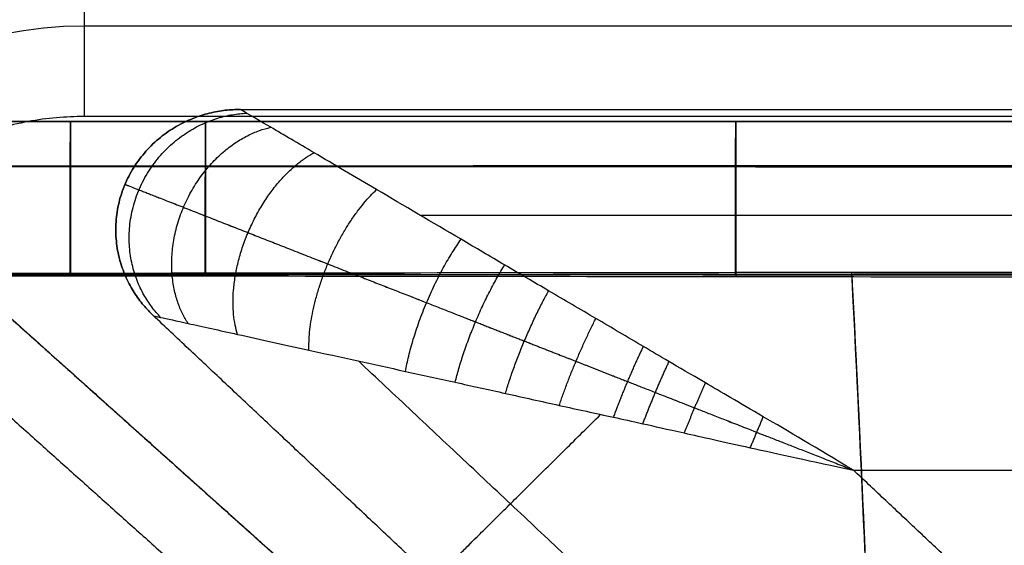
# Model space of a CAD drawing. Header units: millimetres. Extents: x -4722 to -3222, y -3277 to -2337.
# Tile 30 of 50: x -4563 to -4403, y -2526 to -2441. Entities that reach past the tile are written whole.
import ezdxf

# ---------------------------------------------------------------- set-up
doc = ezdxf.new("R2010")
doc.units = ezdxf.units.MM
for name, color, linetype, true_color in [('c$Calque 20', 12, 'Continuous', 0xb60d0d), ('c$Calque 21', 80, 'Continuous', 0x57ff00), ('c$Calque 22', 20, 'Continuous', 0xff4600)]:
    doc.layers.add(name, color=color, linetype=linetype, true_color=true_color)

msp = doc.modelspace()

# ---------------------------------------------------------------- linework, layer by layer
at = {"layer": 'c$Calque 20'}
for centre, radius in [((-4552.11, -2506.55), 100), ((-4552.11, -2506.55, -14.64), 64.64)]:
    msp.add_arc(centre, radius, 90, 180, dxfattribs=at)
at = {"layer": 'c$Calque 20', "extrusion": (1, -1.81899e-14, 0)}
msp.add_rational_spline([(-4552.11, -2406.55), (-4552.11, -2456.55), (-4552.11, -2456.55, -50)], [1, 0.707106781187, 1], degree=2, dxfattribs=at)
at = {"layer": 'c$Calque 20'}
for points in [[(-3257.97, -2441.9, -14.64), (-3905.04, -2441.9, -14.64), (-4552.11, -2441.9, -14.64)], [(-3252.11, -2456.55, -750), (-3902.11, -2456.55, -750), (-4552.11, -2456.55, -750)], [(-4552.11, -2456.55, -50), (-4552.11, -2456.55, -400), (-4552.11, -2456.55, -750)], [(-3252.11, -2456.55, -50), (-3902.11, -2456.55, -50), (-4552.11, -2456.55, -50)], [(-3252.11, -2456.55, -375), (-3902.11, -2456.55, -375), (-4552.11, -2456.55, -375)]]:
    msp.add_open_spline(points, degree=2, dxfattribs=at)
for points in [[(-4552.11, -2456.55, -750), (-4602.11, -2456.55, -750), (-4602.11, -2506.55, -750)], [(-4552.11, -2456.55, -50), (-4602.11, -2456.55, -50), (-4602.11, -2506.55, -50)], [(-4552.11, -2456.55, -375), (-4602.11, -2456.55, -375), (-4602.11, -2506.55, -375)]]:
    msp.add_rational_spline(points, [1, 0.707106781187, 1], degree=2, dxfattribs=at)
at = {"layer": 'c$Calque 21'}
for p, q in [((-4554.33, -2457.35, -374.89), (-4554.33, -2457.35, -490.52)), ((-4554.33, -2457.36, -536.46), (-4554.33, -2457.36, -697.22)), ((-4532.45, -2457.35, -374.86), (-4532.45, -2457.35, -490.49)), ((-4532.45, -2457.36, -536.43), (-4532.45, -2457.36, -697.19)), ((-4446.52, -2457.35, -374.74), (-4446.52, -2457.35, -490.38)), ((-4446.52, -2457.36, -536.34), (-4446.52, -2457.36, -697.09))]:
    msp.add_line(p, q, dxfattribs=at)
for points, knots in [([(-4597.52, -2457.35, -374.96), (-4590.53, -2457.35, -374.95), (-4583.54, -2457.35, -374.93), (-4576.55, -2457.35, -374.92), (-4569.15, -2457.35, -374.91), (-4561.74, -2457.35, -374.9), (-4554.33, -2457.35, -374.89), (-4547.04, -2457.35, -374.88), (-4539.74, -2457.35, -374.87), (-4532.45, -2457.35, -374.86), (-4503.81, -2457.35, -374.82), (-4475.17, -2457.35, -374.78), (-4446.52, -2457.35, -374.74), (-4388.22, -2457.35, -374.67), (-4329.91, -2457.35, -374.6), (-4271.61, -2457.35, -374.54), (-4214.33, -2457.35, -374.48), (-4097.97, -2457.35, -374.36), (-3922.52, -2457.35, -374.25), (-3747.06, -2457.35, -374.36), (-3630.69, -2457.35, -374.48), (-3573.41, -2457.35, -374.54), (-3515.12, -2457.35, -374.6), (-3456.83, -2457.35, -374.67), (-3398.54, -2457.35, -374.75), (-3369.88, -2457.35, -374.78), (-3341.23, -2457.35, -374.82), (-3312.58, -2457.35, -374.86), (-3297.88, -2457.35, -374.88), (-3283.18, -2457.35, -374.9), (-3268.48, -2457.35, -374.92), (-3261.49, -2457.35, -374.93), (-3254.5, -2457.35, -374.95), (-3247.52, -2457.35, -374.96)], [24.996069, 24.996069, 24.996069, 24.996069, 45.961817, 45.961817, 45.961817, 68.180759, 68.180759, 68.180759, 90.064293, 90.064293, 90.064293, 175.991839, 175.991839, 175.991839, 350.908559, 350.908559, 350.908559, 522.725399, 699.996243, 877.27676, 1049.102937, 1049.102937, 1049.102937, 1223.978711, 1223.978711, 1223.978711, 1309.938132, 1309.938132, 1309.938132, 1354.034288, 1354.034288, 1354.034288, 1374.996555, 1374.996555, 1374.996555, 1374.996555]), ([(-3247.52, -2457.35, -490.59), (-3254.5, -2457.35, -490.58), (-3261.49, -2457.35, -490.57), (-3268.48, -2457.35, -490.56), (-3283.18, -2457.35, -490.54), (-3297.88, -2457.35, -490.51), (-3312.58, -2457.35, -490.49), (-3341.23, -2457.35, -490.45), (-3369.88, -2457.35, -490.41), (-3398.54, -2457.35, -490.38), (-3456.83, -2457.35, -490.31), (-3515.12, -2457.35, -490.24), (-3573.41, -2457.35, -490.17), (-3631.6, -2457.35, -490.11), (-3747.97, -2457.35, -489.98), (-3980.7, -2457.35, -489.83), (-4155.24, -2457.35, -490.05), (-4271.61, -2457.35, -490.17), (-4300.76, -2457.35, -490.2), (-4359.06, -2457.35, -490.27), (-4417.37, -2457.35, -490.34), (-4446.52, -2457.35, -490.38), (-4475.17, -2457.35, -490.41), (-4503.81, -2457.35, -490.45), (-4532.45, -2457.35, -490.49), (-4539.74, -2457.35, -490.5), (-4547.04, -2457.35, -490.51), (-4554.33, -2457.35, -490.52), (-4561.74, -2457.35, -490.54), (-4569.15, -2457.35, -490.55), (-4576.55, -2457.35, -490.56), (-4583.54, -2457.35, -490.57), (-4590.53, -2457.35, -490.58), (-4597.52, -2457.35, -490.59)], [25.005403, 25.005403, 25.005403, 25.005403, 45.967596, 45.967596, 45.967596, 90.063753, 90.063753, 90.063753, 176.023175, 176.023175, 176.023175, 350.898954, 350.898954, 350.898954, 525.45191, 700.005673, 1049.093346, 1049.093346, 1049.093346, 1136.552202, 1224.01007, 1224.01007, 1224.01007, 1309.937618, 1309.937618, 1309.937618, 1331.821153, 1331.821153, 1331.821153, 1354.040094, 1354.040094, 1354.040094, 1375.005843, 1375.005843, 1375.005843, 1375.005843]), ([(-3247.52, -2457.35, -432.82), (-3254.51, -2457.35, -432.82), (-3261.49, -2457.35, -432.82), (-3275.88, -2457.35, -432.82), (-3283.29, -2457.35, -432.82), (-3297.99, -2457.35, -432.82), (-3305.28, -2457.35, -432.82), (-3341.23, -2457.35, -432.82), (-3369.88, -2457.35, -432.82), (-3456.83, -2457.35, -432.82), (-3515.12, -2457.35, -432.82), (-3689.78, -2457.35, -432.82), (-3806.15, -2457.35, -432.81), (-4038.88, -2457.35, -432.81), (-4155.24, -2457.35, -432.82), (-4329.91, -2457.35, -432.82), (-4388.22, -2457.35, -432.82), (-4475.17, -2457.35, -432.82), (-4503.81, -2457.35, -432.82), (-4539.74, -2457.35, -432.82), (-4547.04, -2457.35, -432.82), (-4561.74, -2457.35, -432.82), (-4569.15, -2457.35, -432.82), (-4583.54, -2457.35, -432.82), (-4590.53, -2457.35, -432.82), (-4597.52, -2457.35, -432.82)], [6474.591771, 6474.591771, 6474.591771, 6474.591771, 6495.554181, 6495.554181, 6517.764774, 6517.764774, 6539.650298, 6539.650298, 6625.609356, 6625.609356, 6800.485209, 6800.485209, 7149.591956, 7149.591956, 7498.679668, 7498.679668, 7673.596398, 7673.596398, 7759.52367, 7759.52367, 7781.407185, 7781.407185, 7803.626093, 7803.626093, 7824.592289, 7824.592289, 7824.592289, 7824.592289]), ([(-4597.52, -2457.36, -536.51), (-4590.53, -2457.36, -536.5), (-4583.54, -2457.36, -536.49), (-4576.55, -2457.36, -536.49), (-4569.15, -2457.36, -536.48), (-4561.74, -2457.36, -536.47), (-4554.33, -2457.36, -536.46), (-4547.04, -2457.36, -536.45), (-4539.74, -2457.36, -536.44), (-4532.45, -2457.36, -536.43), (-4503.81, -2457.36, -536.4), (-4475.17, -2457.36, -536.37), (-4446.52, -2457.36, -536.34), (-4388.22, -2457.36, -536.28), (-4329.91, -2457.36, -536.22), (-4271.61, -2457.36, -536.17), (-4214.33, -2457.36, -536.12), (-4097.97, -2457.36, -536.02), (-3922.52, -2457.36, -535.92), (-3747.06, -2457.36, -536.02), (-3630.69, -2457.36, -536.12), (-3573.41, -2457.36, -536.17), (-3515.12, -2457.36, -536.22), (-3456.83, -2457.36, -536.28), (-3398.54, -2457.36, -536.34), (-3369.88, -2457.36, -536.37), (-3341.23, -2457.36, -536.4), (-3312.58, -2457.36, -536.43), (-3297.88, -2457.36, -536.45), (-3283.18, -2457.36, -536.47), (-3268.48, -2457.36, -536.49), (-3261.49, -2457.36, -536.49), (-3254.5, -2457.36, -536.5), (-3247.52, -2457.36, -536.51)], [24.996069, 24.996069, 24.996069, 24.996069, 45.961817, 45.961817, 45.961817, 68.180759, 68.180759, 68.180759, 90.064293, 90.064293, 90.064293, 175.991839, 175.991839, 175.991839, 350.908559, 350.908559, 350.908559, 522.725399, 699.996243, 877.27676, 1049.102937, 1049.102937, 1049.102937, 1223.978711, 1223.978711, 1223.978711, 1309.938132, 1309.938132, 1309.938132, 1354.034288, 1354.034288, 1354.034288, 1374.996555, 1374.996555, 1374.996555, 1374.996555]), ([(-3247.52, -2457.36, -697.27), (-3254.5, -2457.36, -697.26), (-3261.49, -2457.36, -697.25), (-3268.48, -2457.36, -697.24), (-3283.18, -2457.36, -697.22), (-3297.88, -2457.36, -697.21), (-3312.58, -2457.36, -697.19), (-3341.23, -2457.36, -697.15), (-3369.88, -2457.36, -697.12), (-3398.54, -2457.36, -697.09), (-3456.83, -2457.36, -697.03), (-3515.12, -2457.36, -696.98), (-3573.41, -2457.36, -696.92), (-3631.6, -2457.36, -696.87), (-3747.97, -2457.36, -696.76), (-3980.7, -2457.36, -696.64), (-4155.24, -2457.36, -696.82), (-4271.61, -2457.36, -696.92), (-4300.76, -2457.36, -696.95), (-4359.06, -2457.36, -697), (-4417.37, -2457.36, -697.06), (-4446.52, -2457.36, -697.09), (-4475.17, -2457.36, -697.12), (-4503.81, -2457.36, -697.15), (-4532.45, -2457.36, -697.19), (-4539.74, -2457.36, -697.2), (-4547.04, -2457.36, -697.21), (-4554.33, -2457.36, -697.22), (-4561.74, -2457.36, -697.22), (-4569.15, -2457.36, -697.23), (-4576.55, -2457.36, -697.24), (-4583.54, -2457.36, -697.25), (-4590.53, -2457.36, -697.26), (-4597.52, -2457.36, -697.27)], [25.005403, 25.005403, 25.005403, 25.005403, 45.967596, 45.967596, 45.967596, 90.063753, 90.063753, 90.063753, 176.023175, 176.023175, 176.023175, 350.898954, 350.898954, 350.898954, 525.45191, 700.005673, 1049.093346, 1049.093346, 1049.093346, 1136.552202, 1224.01007, 1224.01007, 1224.01007, 1309.937618, 1309.937618, 1309.937618, 1331.821153, 1331.821153, 1331.821153, 1354.040094, 1354.040094, 1354.040094, 1375.005843, 1375.005843, 1375.005843, 1375.005843]), ([(-3247.52, -2457.36, -616.93), (-3254.51, -2457.36, -616.93), (-3261.49, -2457.36, -616.93), (-3275.88, -2457.36, -616.93), (-3283.29, -2457.36, -616.93), (-3297.99, -2457.36, -616.93), (-3305.28, -2457.36, -616.93), (-3341.23, -2457.36, -616.93), (-3369.88, -2457.36, -616.93), (-3456.83, -2457.36, -616.93), (-3515.12, -2457.36, -616.93), (-3689.78, -2457.36, -616.93), (-3806.15, -2457.36, -616.92), (-4038.88, -2457.36, -616.92), (-4155.24, -2457.36, -616.93), (-4329.91, -2457.36, -616.93), (-4388.22, -2457.36, -616.93), (-4475.17, -2457.36, -616.93), (-4503.81, -2457.36, -616.93), (-4539.74, -2457.36, -616.93), (-4547.04, -2457.36, -616.93), (-4561.74, -2457.36, -616.93), (-4569.15, -2457.36, -616.93), (-4583.54, -2457.36, -616.93), (-4590.53, -2457.36, -616.93), (-4597.52, -2457.36, -616.93)], [6474.591771, 6474.591771, 6474.591771, 6474.591771, 6495.554181, 6495.554181, 6517.764774, 6517.764774, 6539.650298, 6539.650298, 6625.609356, 6625.609356, 6800.485209, 6800.485209, 7149.591956, 7149.591956, 7498.679668, 7498.679668, 7673.596398, 7673.596398, 7759.52367, 7759.52367, 7781.407185, 7781.407185, 7803.626093, 7803.626093, 7824.592289, 7824.592289, 7824.592289, 7824.592289]), ([(-4597.56, -2481.99, -513.14), (-4590.57, -2481.98, -513.13), (-4583.58, -2481.97, -513.12), (-4576.59, -2481.97, -513.11), (-4569.18, -2481.96, -513.1), (-4561.77, -2481.95, -513.09), (-4554.37, -2481.94, -513.08), (-4547.07, -2481.93, -513.07), (-4539.78, -2481.92, -513.06), (-4532.48, -2481.91, -513.05), (-4503.84, -2481.87, -513.02), (-4475.19, -2481.84, -512.99), (-4446.55, -2481.81, -512.96), (-4388.24, -2481.75, -512.9), (-4329.94, -2481.69, -512.85), (-4271.63, -2481.63, -512.79), (-4214.35, -2481.58, -512.74), (-4098, -2481.47, -512.65), (-3922.52, -2481.39, -512.55), (-3747.03, -2481.47, -512.65), (-3630.67, -2481.58, -512.74), (-3573.39, -2481.63, -512.79), (-3515.09, -2481.69, -512.85), (-3456.8, -2481.75, -512.9), (-3398.51, -2481.81, -512.96), (-3369.86, -2481.84, -512.99), (-3341.2, -2481.87, -513.02), (-3312.55, -2481.91, -513.05), (-3297.85, -2481.93, -513.07), (-3283.15, -2481.95, -513.09), (-3268.45, -2481.96, -513.11), (-3261.46, -2481.97, -513.12), (-3254.47, -2481.98, -513.13), (-3247.48, -2481.99, -513.14)], [24.996069, 24.996069, 24.996069, 24.996069, 45.961817, 45.961817, 45.961817, 68.180759, 68.180759, 68.180759, 90.064293, 90.064293, 90.064293, 175.991839, 175.991839, 175.991839, 350.908559, 350.908559, 350.908559, 522.725399, 699.996243, 877.27676, 1049.102937, 1049.102937, 1049.102937, 1223.978711, 1223.978711, 1223.978711, 1309.938132, 1309.938132, 1309.938132, 1354.034288, 1354.034288, 1354.034288, 1374.996555, 1374.996555, 1374.996555, 1374.996555]), ([(-4597.56, -2482.29, -346.76), (-4590.57, -2482.28, -346.75), (-4583.58, -2482.27, -346.74), (-4576.59, -2482.26, -346.73), (-4569.18, -2482.25, -346.72), (-4561.77, -2482.24, -346.71), (-4554.37, -2482.23, -346.7), (-4547.07, -2482.22, -346.69), (-4539.78, -2482.21, -346.67), (-4532.48, -2482.2, -346.66), (-4503.84, -2482.17, -346.62), (-4475.19, -2482.13, -346.59), (-4446.55, -2482.1, -346.55), (-4388.24, -2482.04, -346.48), (-4329.94, -2481.98, -346.41), (-4271.63, -2481.92, -346.35), (-4214.35, -2481.87, -346.29), (-4098, -2481.76, -346.18), (-3922.52, -2481.68, -346.06), (-3747.03, -2481.76, -346.18), (-3630.67, -2481.87, -346.29), (-3573.39, -2481.92, -346.35), (-3515.09, -2481.98, -346.41), (-3456.8, -2482.04, -346.48), (-3398.51, -2482.1, -346.55), (-3369.86, -2482.13, -346.59), (-3341.2, -2482.17, -346.62), (-3312.55, -2482.2, -346.66), (-3297.85, -2482.22, -346.68), (-3283.15, -2482.24, -346.71), (-3268.45, -2482.26, -346.73), (-3261.46, -2482.27, -346.74), (-3254.47, -2482.28, -346.75), (-3247.48, -2482.29, -346.76)], [24.996069, 24.996069, 24.996069, 24.996069, 45.961817, 45.961817, 45.961817, 68.180759, 68.180759, 68.180759, 90.064293, 90.064293, 90.064293, 175.991839, 175.991839, 175.991839, 350.908559, 350.908559, 350.908559, 522.725399, 699.996243, 877.27676, 1049.102937, 1049.102937, 1049.102937, 1223.978711, 1223.978711, 1223.978711, 1309.938132, 1309.938132, 1309.938132, 1354.034288, 1354.034288, 1354.034288, 1374.996555, 1374.996555, 1374.996555, 1374.996555]), ([(-3247.56, -2482.07, -720.65), (-3254.54, -2482.07, -720.64), (-3261.53, -2482.08, -720.63), (-3268.52, -2482.09, -720.62), (-3283.21, -2482.11, -720.6), (-3297.91, -2482.13, -720.58), (-3312.61, -2482.15, -720.57), (-3341.26, -2482.18, -720.53), (-3369.91, -2482.22, -720.5), (-3398.56, -2482.25, -720.47), (-3456.86, -2482.31, -720.41), (-3515.15, -2482.37, -720.35), (-3573.44, -2482.42, -720.29), (-3631.62, -2482.48, -720.24), (-3747.99, -2482.58, -720.14), (-3980.68, -2482.69, -720.01), (-4155.22, -2482.53, -720.19), (-4271.58, -2482.42, -720.29), (-4300.73, -2482.4, -720.32), (-4359.04, -2482.34, -720.38), (-4417.34, -2482.28, -720.44), (-4446.49, -2482.25, -720.47), (-4475.14, -2482.22, -720.5), (-4503.78, -2482.18, -720.53), (-4532.42, -2482.15, -720.57), (-4539.71, -2482.14, -720.57), (-4547.01, -2482.13, -720.58), (-4554.3, -2482.12, -720.59), (-4561.71, -2482.11, -720.6), (-4569.11, -2482.1, -720.61), (-4576.52, -2482.09, -720.62), (-4583.51, -2482.08, -720.63), (-4590.49, -2482.07, -720.64), (-4597.48, -2482.07, -720.65)], [25.005403, 25.005403, 25.005403, 25.005403, 45.967596, 45.967596, 45.967596, 90.063753, 90.063753, 90.063753, 176.023175, 176.023175, 176.023175, 350.898954, 350.898954, 350.898954, 525.45191, 700.005673, 1049.093346, 1049.093346, 1049.093346, 1136.552202, 1224.01007, 1224.01007, 1224.01007, 1309.937618, 1309.937618, 1309.937618, 1331.821153, 1331.821153, 1331.821153, 1354.040094, 1354.040094, 1354.040094, 1375.005843, 1375.005843, 1375.005843, 1375.005843]), ([(-3247.56, -2482.36, -518.79), (-3254.54, -2482.37, -518.77), (-3261.53, -2482.38, -518.76), (-3268.52, -2482.39, -518.75), (-3283.21, -2482.41, -518.73), (-3297.91, -2482.43, -518.71), (-3312.61, -2482.44, -518.69), (-3341.26, -2482.48, -518.64), (-3369.91, -2482.51, -518.61), (-3398.56, -2482.54, -518.57), (-3456.86, -2482.61, -518.5), (-3515.15, -2482.67, -518.43), (-3573.44, -2482.72, -518.36), (-3631.62, -2482.78, -518.29), (-3747.99, -2482.89, -518.17), (-3980.68, -2482.99, -518.01), (-4155.22, -2482.83, -518.24), (-4271.58, -2482.72, -518.36), (-4300.73, -2482.7, -518.39), (-4359.04, -2482.64, -518.46), (-4417.34, -2482.58, -518.53), (-4446.49, -2482.54, -518.57), (-4475.14, -2482.51, -518.61), (-4503.78, -2482.48, -518.64), (-4532.42, -2482.44, -518.69), (-4539.71, -2482.43, -518.7), (-4547.01, -2482.43, -518.71), (-4554.3, -2482.42, -518.72), (-4561.71, -2482.41, -518.73), (-4569.11, -2482.4, -518.74), (-4576.52, -2482.39, -518.75), (-4583.51, -2482.38, -518.76), (-4590.49, -2482.37, -518.78), (-4597.48, -2482.36, -518.79)], [25.005403, 25.005403, 25.005403, 25.005403, 45.967596, 45.967596, 45.967596, 90.063753, 90.063753, 90.063753, 176.023175, 176.023175, 176.023175, 350.898954, 350.898954, 350.898954, 525.45191, 700.005673, 1049.093346, 1049.093346, 1049.093346, 1136.552202, 1224.01007, 1224.01007, 1224.01007, 1309.937618, 1309.937618, 1309.937618, 1331.821153, 1331.821153, 1331.821153, 1354.040094, 1354.040094, 1354.040094, 1375.005843, 1375.005843, 1375.005843, 1375.005843]), ([(-4427.75, -2481.79, -512.94), (-4426.12, -2512.9, -512.65), (-4423.71, -2571.04, -512.19), (-4420.52, -2666.28, -511.62), (-4417.85, -2763.95, -511.24), (-4416.76, -2862.06, -511.11), (-4417.25, -2960.05, -511.22), (-4419.38, -3057.42, -511.57), (-4422.09, -3152.36, -512.15), (-4424.19, -3210.68, -512.64), (-4425.55, -3242.12, -512.94)], [2466.887453, 2466.887453, 2466.887453, 2466.887453, 2558.240959, 2656.821073, 2755.401188, 2853.981302, 2952.561416, 3051.141531, 3149.721645, 3240.985342, 3240.985342, 3240.985342, 3240.985342]), ([(-4427.75, -2482.08, -346.53), (-4426.12, -2513.58, -346.18), (-4423.71, -2572.44, -345.62), (-4420.52, -2668.86, -344.93), (-4417.85, -2767.74, -344.48), (-4416.76, -2867.06, -344.32), (-4417.25, -2966.26, -344.45), (-4419.38, -3064.85, -344.88), (-4422.09, -3160.96, -345.57), (-4424.19, -3220, -346.16), (-4425.55, -3251.83, -346.53)], [2466.887453, 2466.887453, 2466.887453, 2466.887453, 2558.240959, 2656.821073, 2755.401188, 2853.981302, 2952.561416, 3051.141531, 3149.721645, 3240.985342, 3240.985342, 3240.985342, 3240.985342]), ([(-4427.73, -2482.27, -720.45), (-4426.11, -2513.18, -720.16), (-4423.7, -2571.19, -719.7), (-4420.52, -2666.28, -719.13), (-4417.85, -2763.95, -718.75), (-4416.76, -2862.06, -718.62), (-4417.25, -2960.05, -718.73), (-4419.38, -3057.42, -719.08), (-4422.09, -3152.2, -719.66), (-4424.18, -3210.38, -720.15), (-4425.53, -3241.62, -720.45)], [2467.355119, 2467.355119, 2467.355119, 2467.355119, 2558.240959, 2656.821073, 2755.401188, 2853.981302, 2952.561416, 3051.141531, 3149.721645, 3240.504835, 3240.504835, 3240.504835, 3240.504835]), ([(-4427.73, -2482.56, -518.55), (-4426.11, -2513.87, -518.2), (-4423.7, -2572.59, -517.64), (-4420.52, -2668.86, -516.95), (-4417.85, -2767.74, -516.5), (-4416.76, -2867.06, -516.34), (-4417.25, -2966.26, -516.47), (-4419.38, -3064.85, -516.9), (-4422.09, -3160.8, -517.59), (-4424.18, -3219.7, -518.18), (-4425.53, -3251.33, -518.54)], [2467.355119, 2467.355119, 2467.355119, 2467.355119, 2558.240959, 2656.821073, 2755.401188, 2853.981302, 2952.561416, 3051.141531, 3149.721645, 3240.504835, 3240.504835, 3240.504835, 3240.504835])]:
    msp.add_open_spline(points, degree=3, knots=knots, dxfattribs=at)
at = {"layer": 'c$Calque 21', "extrusion": (-0.999999, -3.59266e-07, -0.001176)}
msp.add_rational_spline([(-4554.37, -2482.23, -346.7), (-4554.37, -2457.35, -346.8), (-4554.33, -2457.35, -374.89)], [1, 0.708417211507, 1], degree=2, dxfattribs=at)
at = {"layer": 'c$Calque 21', "extrusion": (0.999999, 3.63717e-07, 0.001419)}
msp.add_rational_spline([(-4554.37, -2481.94, -513.08), (-4554.37, -2457.36, -513.17), (-4554.33, -2457.36, -536.46)], [1, 0.708417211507, 1], degree=2, dxfattribs=at)
at = {"layer": 'c$Calque 21', "extrusion": (0.999999, 3.59266e-07, 0.001184)}
msp.add_rational_spline([(-4554.33, -2457.35, -490.52), (-4554.3, -2457.35, -518.82), (-4554.3, -2482.42, -518.72)], [1, 0.705794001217, 1], degree=2, dxfattribs=at)
at = {"layer": 'c$Calque 21', "extrusion": (0.999999, 3.63717e-07, 0.001428)}
msp.add_rational_spline([(-4554.33, -2457.36, -697.22), (-4554.3, -2457.36, -720.68), (-4554.3, -2482.12, -720.59)], [1, 0.705794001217, 1], degree=2, dxfattribs=at)
at = {"layer": 'c$Calque 21', "extrusion": (-0.999999, -3.9999e-07, -0.00112)}
msp.add_rational_spline([(-4532.48, -2482.2, -346.66), (-4532.48, -2457.35, -346.8), (-4532.45, -2457.35, -374.86)], [1, 0.708805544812, 1], degree=2, dxfattribs=at)
at = {"layer": 'c$Calque 21', "extrusion": (0.999999, 4.04946e-07, 0.001351)}
msp.add_rational_spline([(-4532.48, -2481.91, -513.05), (-4532.48, -2457.36, -513.17), (-4532.45, -2457.36, -536.43)], [1, 0.708805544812, 1], degree=2, dxfattribs=at)
at = {"layer": 'c$Calque 21', "extrusion": (0.999999, 3.9999e-07, 0.00113)}
msp.add_rational_spline([(-4532.45, -2457.35, -490.49), (-4532.42, -2457.35, -518.82), (-4532.42, -2482.44, -518.69)], [1, 0.705404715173, 1], degree=2, dxfattribs=at)
at = {"layer": 'c$Calque 21', "extrusion": (0.999999, 4.04946e-07, 0.001363)}
msp.add_rational_spline([(-4532.45, -2457.36, -697.19), (-4532.42, -2457.36, -720.68), (-4532.42, -2482.15, -720.57)], [1, 0.705404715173, 1], degree=2, dxfattribs=at)
at = {"layer": 'c$Calque 21', "extrusion": (-1, -9.03561e-06, -0.000976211)}
msp.add_rational_spline([(-4446.55, -2482.1, -346.55), (-4446.55, -2457.35, -346.8), (-4446.52, -2457.35, -374.74)], [1, 0.710229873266, 1], degree=2, dxfattribs=at)
at = {"layer": 'c$Calque 21', "extrusion": (0.999999, 9.14755e-06, 0.001177)}
msp.add_rational_spline([(-4446.55, -2481.81, -512.96), (-4446.55, -2457.36, -513.17), (-4446.52, -2457.36, -536.34)], [1, 0.710229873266, 1], degree=2, dxfattribs=at)
at = {"layer": 'c$Calque 21', "extrusion": (1, 9.03561e-06, 0.000993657)}
msp.add_rational_spline([(-4446.52, -2457.35, -490.38), (-4446.49, -2457.35, -518.82), (-4446.49, -2482.54, -518.57)], [1, 0.703973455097, 1], degree=2, dxfattribs=at)
at = {"layer": 'c$Calque 21', "extrusion": (0.999999, 9.14755e-06, 0.001198)}
msp.add_rational_spline([(-4446.52, -2457.36, -697.09), (-4446.49, -2457.36, -720.68), (-4446.49, -2482.25, -720.47)], [1, 0.703973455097, 1], degree=2, dxfattribs=at)
at = {"layer": 'c$Calque 21'}
for points, weights, knots in [([(-4597.54, -2464.57, -520), (-4590.56, -2464.57, -519.99), (-4583.57, -2464.56, -519.98), (-4576.58, -2464.56, -519.98), (-4569.17, -2464.56, -519.97), (-4561.76, -2464.55, -519.96), (-4554.36, -2464.55, -519.96), (-4547.06, -2464.55, -519.95), (-4539.77, -2464.55, -519.95), (-4532.47, -2464.54, -519.94), (-4503.84, -2464.53, -519.92), (-4475.19, -2464.52, -519.9), (-4446.54, -2464.51, -519.88), (-4388.27, -2464.48, -519.84), (-4329.96, -2464.46, -519.81), (-4271.62, -2464.44, -519.77), (-4214.37, -2464.42, -519.74), (-4098.06, -2464.39, -519.68), (-3922.52, -2464.36, -519.61), (-3746.97, -2464.39, -519.68), (-3630.65, -2464.42, -519.74), (-3573.4, -2464.44, -519.77), (-3515.08, -2464.46, -519.81), (-3456.78, -2464.48, -519.84), (-3398.52, -2464.51, -519.88), (-3369.86, -2464.52, -519.9), (-3341.2, -2464.53, -519.92), (-3312.55, -2464.54, -519.94), (-3297.85, -2464.55, -519.95), (-3283.15, -2464.55, -519.96), (-3268.46, -2464.56, -519.98), (-3261.47, -2464.56, -519.98), (-3254.48, -2464.57, -519.99), (-3247.49, -2464.57, -520)], [0.853811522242, 0.853877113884, 0.853942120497, 0.854006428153, 0.854074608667, 0.854142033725, 0.854208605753, 0.854274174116, 0.854338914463, 0.854402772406, 0.854653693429, 0.854890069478, 0.855114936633, 0.85557235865, 0.855992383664, 0.856386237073, 0.856771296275, 0.857521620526, 0.858094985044, 0.857519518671, 0.856771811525, 0.856385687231, 0.855991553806, 0.855570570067, 0.855113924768, 0.854889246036, 0.854653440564, 0.854403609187, 0.854275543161, 0.854143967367, 0.85400944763, 0.853945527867, 0.853880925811, 0.853815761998], [24.996069, 24.996069, 24.996069, 24.996069, 45.961817, 45.961817, 45.961817, 68.180759, 68.180759, 68.180759, 90.064293, 90.064293, 90.064293, 175.991839, 175.991839, 175.991839, 350.908559, 350.908559, 350.908559, 522.725399, 699.996243, 877.27676, 1049.102937, 1049.102937, 1049.102937, 1223.978711, 1223.978711, 1223.978711, 1309.938132, 1309.938132, 1309.938132, 1354.034288, 1354.034288, 1354.034288, 1374.996555, 1374.996555, 1374.996555, 1374.996555]), ([(-4597.54, -2464.65, -355.04), (-4590.56, -2464.65, -355.03), (-4583.57, -2464.64, -355.02), (-4576.58, -2464.64, -355.01), (-4569.17, -2464.64, -355.01), (-4561.76, -2464.63, -355), (-4554.36, -2464.63, -354.99), (-4547.06, -2464.63, -354.98), (-4539.77, -2464.62, -354.98), (-4532.47, -2464.62, -354.97), (-4503.84, -2464.61, -354.94), (-4475.19, -2464.6, -354.92), (-4446.54, -2464.58, -354.9), (-4388.27, -2464.56, -354.85), (-4329.96, -2464.54, -354.81), (-4271.62, -2464.52, -354.77), (-4214.37, -2464.5, -354.73), (-4098.06, -2464.46, -354.65), (-3922.52, -2464.44, -354.57), (-3746.97, -2464.46, -354.65), (-3630.65, -2464.5, -354.73), (-3573.4, -2464.52, -354.77), (-3515.08, -2464.54, -354.81), (-3456.78, -2464.56, -354.85), (-3398.52, -2464.58, -354.9), (-3369.86, -2464.6, -354.92), (-3341.2, -2464.61, -354.94), (-3312.55, -2464.62, -354.97), (-3297.85, -2464.63, -354.98), (-3283.15, -2464.63, -355), (-3268.46, -2464.64, -355.01), (-3261.47, -2464.64, -355.02), (-3254.48, -2464.65, -355.03), (-3247.49, -2464.65, -355.04)], [0.853811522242, 0.853877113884, 0.853942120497, 0.854006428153, 0.854074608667, 0.854142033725, 0.854208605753, 0.854274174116, 0.854338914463, 0.854402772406, 0.854653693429, 0.854890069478, 0.855114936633, 0.85557235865, 0.855992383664, 0.856386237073, 0.856771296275, 0.857521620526, 0.858094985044, 0.857519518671, 0.856771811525, 0.856385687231, 0.855991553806, 0.855570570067, 0.855113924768, 0.854889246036, 0.854653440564, 0.854403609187, 0.854275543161, 0.854143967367, 0.85400944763, 0.853945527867, 0.853880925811, 0.853815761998], [24.996069, 24.996069, 24.996069, 24.996069, 45.961817, 45.961817, 45.961817, 68.180759, 68.180759, 68.180759, 90.064293, 90.064293, 90.064293, 175.991839, 175.991839, 175.991839, 350.908559, 350.908559, 350.908559, 522.725399, 699.996243, 877.27676, 1049.102937, 1049.102937, 1049.102937, 1223.978711, 1223.978711, 1223.978711, 1309.938132, 1309.938132, 1309.938132, 1354.034288, 1354.034288, 1354.034288, 1374.996555, 1374.996555, 1374.996555, 1374.996555]), ([(-3247.54, -2464.6, -713.81), (-3254.53, -2464.6, -713.81), (-3261.52, -2464.6, -713.8), (-3268.51, -2464.61, -713.79), (-3283.21, -2464.61, -713.78), (-3297.9, -2464.62, -713.77), (-3312.6, -2464.63, -713.76), (-3341.26, -2464.64, -713.74), (-3369.91, -2464.65, -713.72), (-3398.56, -2464.66, -713.7), (-3456.88, -2464.68, -713.66), (-3515.17, -2464.71, -713.62), (-3573.43, -2464.72, -713.58), (-3631.63, -2464.74, -713.55), (-3748.07, -2464.78, -713.48), (-3980.69, -2464.82, -713.39), (-4155.08, -2464.76, -713.52), (-4271.59, -2464.72, -713.58), (-4300.73, -2464.71, -713.6), (-4359.02, -2464.69, -713.64), (-4417.34, -2464.67, -713.68), (-4446.5, -2464.66, -713.7), (-4475.14, -2464.65, -713.72), (-4503.78, -2464.64, -713.74), (-4532.43, -2464.63, -713.76), (-4539.72, -2464.62, -713.76), (-4547.02, -2464.62, -713.77), (-4554.31, -2464.62, -713.78), (-4561.72, -2464.61, -713.78), (-4569.12, -2464.61, -713.79), (-4576.53, -2464.61, -713.8), (-4583.52, -2464.6, -713.8), (-4590.51, -2464.6, -713.81), (-4597.49, -2464.6, -713.81)], [0.853290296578, 0.853225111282, 0.853160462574, 0.853096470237, 0.852961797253, 0.852829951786, 0.85270149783, 0.852450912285, 0.852213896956, 0.851987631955, 0.85152776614, 0.851102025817, 0.850702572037, 0.850306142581, 0.849543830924, 0.848790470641, 0.849915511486, 0.850702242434, 0.850901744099, 0.851313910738, 0.851756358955, 0.851986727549, 0.852213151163, 0.852450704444, 0.852702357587, 0.852766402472, 0.852831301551, 0.852897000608, 0.852963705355, 0.853031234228, 0.853099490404, 0.853163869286, 0.853228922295, 0.853294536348], [25.005403, 25.005403, 25.005403, 25.005403, 45.967596, 45.967596, 45.967596, 90.063753, 90.063753, 90.063753, 176.023175, 176.023175, 176.023175, 350.898954, 350.898954, 350.898954, 525.45191, 700.005673, 1049.093346, 1049.093346, 1049.093346, 1136.552202, 1224.01007, 1224.01007, 1224.01007, 1309.937618, 1309.937618, 1309.937618, 1331.821153, 1331.821153, 1331.821153, 1354.040094, 1354.040094, 1354.040094, 1375.005843, 1375.005843, 1375.005843, 1375.005843]), ([(-3247.54, -2464.68, -510.54), (-3254.53, -2464.68, -510.54), (-3261.52, -2464.68, -510.53), (-3268.51, -2464.69, -510.52), (-3283.21, -2464.69, -510.5), (-3297.9, -2464.7, -510.49), (-3312.6, -2464.71, -510.48), (-3341.26, -2464.72, -510.45), (-3369.91, -2464.73, -510.43), (-3398.56, -2464.74, -510.4), (-3456.88, -2464.76, -510.36), (-3515.17, -2464.79, -510.31), (-3573.43, -2464.81, -510.27), (-3631.63, -2464.82, -510.22), (-3748.07, -2464.86, -510.14), (-3980.69, -2464.9, -510.03), (-4155.08, -2464.84, -510.19), (-4271.59, -2464.81, -510.26), (-4300.73, -2464.8, -510.29), (-4359.02, -2464.77, -510.33), (-4417.34, -2464.75, -510.38), (-4446.5, -2464.74, -510.4), (-4475.14, -2464.73, -510.43), (-4503.78, -2464.72, -510.45), (-4532.43, -2464.71, -510.48), (-4539.72, -2464.7, -510.48), (-4547.02, -2464.7, -510.49), (-4554.31, -2464.7, -510.5), (-4561.72, -2464.69, -510.51), (-4569.12, -2464.69, -510.51), (-4576.53, -2464.69, -510.52), (-4583.52, -2464.68, -510.53), (-4590.51, -2464.68, -510.54), (-4597.49, -2464.68, -510.54)], [0.853290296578, 0.853225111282, 0.853160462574, 0.853096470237, 0.852961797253, 0.852829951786, 0.85270149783, 0.852450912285, 0.852213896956, 0.851987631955, 0.85152776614, 0.851102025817, 0.850702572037, 0.850306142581, 0.849543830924, 0.848790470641, 0.849915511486, 0.850702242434, 0.850901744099, 0.851313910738, 0.851756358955, 0.851986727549, 0.852213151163, 0.852450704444, 0.852702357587, 0.852766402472, 0.852831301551, 0.852897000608, 0.852963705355, 0.853031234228, 0.853099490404, 0.853163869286, 0.853228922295, 0.853294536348], [25.005403, 25.005403, 25.005403, 25.005403, 45.967596, 45.967596, 45.967596, 90.063753, 90.063753, 90.063753, 176.023175, 176.023175, 176.023175, 350.898954, 350.898954, 350.898954, 525.45191, 700.005673, 1049.093346, 1049.093346, 1049.093346, 1136.552202, 1224.01007, 1224.01007, 1224.01007, 1309.937618, 1309.937618, 1309.937618, 1331.821153, 1331.821153, 1331.821153, 1354.040094, 1354.040094, 1354.040094, 1375.005843, 1375.005843, 1375.005843, 1375.005843])]:
    msp.add_rational_spline(points, weights, degree=3, knots=knots, dxfattribs=at)
at = {"layer": 'c$Calque 22'}
for p, q in [((-4427.46, -2513.86, -20), (-3903.75, -2513.86, -20)), ((-4427.46, -2513.86, -320), (-3903.75, -2513.86, -320))]:
    msp.add_line(p, q, dxfattribs=at)
for points in [[(-4540.88, -2488.85, -80), (-4576.46, -2455.41, -80), (-4526.79, -2455.41, -80)], [(-4526.79, -2455.41, -260), (-4576.46, -2455.41, -260), (-4540.88, -2488.85, -260)], [(-4540.88, -2488.85, -170), (-4576.46, -2455.41, -170), (-4526.79, -2455.41, -170)]]:
    msp.add_rational_spline(points, [1, 0.37658934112, 1], degree=2, dxfattribs=at)
for points in [[(-4526.79, -2455.41, -80), (-4215.27, -2455.41, -80), (-3903.75, -2455.41, -80)], [(-4526.79, -2455.41, -260), (-4526.79, -2455.41, -170), (-4526.79, -2455.41, -80)], [(-4526.79, -2455.41, -260), (-4215.27, -2455.41, -260), (-3903.75, -2455.41, -260)], [(-4526.79, -2455.41, -170), (-4215.27, -2455.41, -170), (-3903.75, -2455.41, -170)], [(-4545.5, -2467.56, -260), (-4545.5, -2467.56, -170), (-4545.5, -2467.56, -80)], [(-4497.69, -2472.53, -37.58), (-4200.72, -2472.53, -37.58), (-3903.75, -2472.53, -37.58)], [(-4497.69, -2472.53, -302.43), (-4200.72, -2472.53, -302.43), (-3903.75, -2472.53, -302.43)], [(-4567.6, -2486.02, -62.19), (-4520.62, -2528.1, -62.19), (-4473.64, -2570.19, -62.19)], [(-4567.6, -2486.02, -278.31), (-4520.62, -2528.1, -278.31), (-4473.64, -2570.19, -278.31)], [(-4567.6, -2486.02, -170.25), (-4510.83, -2536.87, -170.25), (-4454.07, -2587.73, -170.25)], [(-4449.95, -2574.32, -80), (-4495.42, -2531.59, -80), (-4540.88, -2488.85, -80)], [(-4540.88, -2488.85, -260), (-4540.88, -2488.85, -170), (-4540.88, -2488.85, -80)], [(-4449.95, -2574.32, -260), (-4495.42, -2531.59, -260), (-4540.88, -2488.85, -260)], [(-4449.95, -2574.32, -170), (-4495.42, -2531.59, -170), (-4540.88, -2488.85, -170)], [(-4437.57, -2562.06, -37.58), (-4472.61, -2529.12, -37.58), (-4507.66, -2496.18, -37.58)], [(-4437.57, -2562.06, -302.43), (-4472.61, -2529.12, -302.43), (-4507.66, -2496.18, -302.43)], [(-4571.42, -2498.68, -32.54), (-4526.35, -2539.06, -32.54), (-4481.28, -2579.43, -32.54)], [(-4571.42, -2498.68, -307.97), (-4526.35, -2539.06, -307.97), (-4481.28, -2579.43, -307.97)], [(-4407.69, -2532.45, -20), (-4417.57, -2523.16, -20), (-4427.46, -2513.86, -20)], [(-4407.69, -2532.45, -320), (-4417.57, -2523.16, -320), (-4427.46, -2513.86, -320)]]:
    msp.add_open_spline(points, degree=2, dxfattribs=at)
for points, knots in [([(-4427.46, -2513.86, -20), (-4433.39, -2510.31, -20.01), (-4442.93, -2504.68, -20.62), (-4452.02, -2499.38, -21.82), (-4457.63, -2496.12, -22.81), (-4462.78, -2493.08, -23.88), (-4469.2, -2489.27, -25.49), (-4476.7, -2484.9, -27.81), (-4483.99, -2480.61, -30.57), (-4493.4, -2475.06, -34.88), (-4503.93, -2468.86, -41.16), (-4514.42, -2462.69, -50.33), (-4521.74, -2458.38, -60.15), (-4525.92, -2455.93, -70.19), (-4526.8, -2455.41, -77.09), (-4526.79, -2455.41, -80)], [-100.95915, -100.95915, -100.95915, -100.95915, -96.793999, -92.628849, -88.463699, -84.298549, -75.968248, -67.637947, -59.792946, -51.947944, -36.257941, -23.792296, -13.772968, -5.847185, 0, 0, 0, 0]), ([(-4427.46, -2513.86, -320), (-4433.39, -2510.31, -320), (-4442.93, -2504.68, -319.39), (-4452.02, -2499.38, -318.19), (-4457.63, -2496.12, -317.19), (-4462.78, -2493.08, -316.12), (-4469.2, -2489.27, -314.51), (-4476.7, -2484.9, -312.2), (-4483.99, -2480.61, -309.44), (-4493.4, -2475.06, -305.13), (-4503.93, -2468.86, -298.85), (-4514.42, -2462.69, -289.68), (-4521.74, -2458.38, -279.85), (-4525.92, -2455.93, -269.82), (-4526.8, -2455.41, -262.92), (-4526.79, -2455.41, -260)], [-100.95915, -100.95915, -100.95915, -100.95915, -96.793999, -92.628849, -88.463699, -84.298549, -75.968248, -67.637947, -59.792946, -51.947944, -36.257941, -23.792296, -13.772968, -5.847185, 0, 0, 0, 0]), ([(-4540.88, -2488.85, -80), (-4540.89, -2488.85, -77.09), (-4539.88, -2489.07, -70.19), (-4535.12, -2490.13, -60.15), (-4526.75, -2491.97, -50.33), (-4514.78, -2494.61, -41.16), (-4502.75, -2497.27, -34.88), (-4492, -2499.62, -30.57), (-4483.68, -2501.46, -27.81), (-4475.14, -2503.38, -25.49), (-4467.79, -2504.97, -23.88), (-4461.9, -2506.26, -22.81), (-4455.52, -2507.7, -21.82), (-4445.18, -2510.03, -20.62), (-4434.27, -2512.41, -20.01), (-4427.46, -2513.86, -20)], [0, 0, 0, 0, 5.847185, 13.772968, 23.792296, 36.257941, 51.947944, 59.792946, 67.637947, 75.968248, 84.298549, 88.463699, 92.628849, 96.793999, 100.95915, 100.95915, 100.95915, 100.95915]), ([(-4540.88, -2488.85, -260), (-4540.89, -2488.85, -262.92), (-4539.88, -2489.07, -269.82), (-4535.12, -2490.13, -279.85), (-4526.75, -2491.97, -289.68), (-4514.78, -2494.61, -298.85), (-4502.75, -2497.27, -305.13), (-4492, -2499.62, -309.44), (-4483.68, -2501.46, -312.2), (-4475.14, -2503.38, -314.51), (-4467.79, -2504.97, -316.12), (-4461.9, -2506.26, -317.19), (-4455.52, -2507.7, -318.19), (-4445.18, -2510.03, -319.39), (-4434.27, -2512.41, -320), (-4427.46, -2513.86, -320)], [0, 0, 0, 0, 5.847185, 13.772968, 23.792296, 36.257941, 51.947944, 59.792946, 67.637947, 75.968248, 84.298549, 88.463699, 92.628849, 96.793999, 100.95915, 100.95915, 100.95915, 100.95915])]:
    msp.add_open_spline(points, degree=3, knots=knots, dxfattribs=at)
at = {"layer": 'c$Calque 22', "extrusion": (-0.329195, 0.138673, -0.934024)}
msp.add_rational_spline([(-4539.72, -2489.11, -71.43), (-4569.49, -2458.15, -56.34), (-4525.77, -2456.01, -71.43)], [1, 0.399245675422, 1], degree=2, dxfattribs=at)
at = {"layer": 'c$Calque 22', "extrusion": (0.329195, -0.138673, -0.934024)}
msp.add_rational_spline([(-4539.72, -2489.11, -268.58), (-4569.49, -2458.15, -283.67), (-4525.77, -2456.01, -268.58)], [1, 0.399245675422, 1], degree=2, dxfattribs=at)
at = {"layer": 'c$Calque 22', "extrusion": (0.601976, -0.253582, 0.75718)}
msp.add_rational_spline([(-4535.27, -2490.09, -61.38), (-4551.7, -2465.12, -39.96), (-4521.88, -2458.3, -61.38)], [1, 0.473908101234, 1], degree=2, dxfattribs=at)
at = {"layer": 'c$Calque 22', "extrusion": (-0.601976, 0.253582, 0.75718)}
msp.add_rational_spline([(-4535.27, -2490.09, -278.63), (-4551.7, -2465.12, -300.05), (-4521.88, -2458.3, -278.63)], [1, 0.473908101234, 1], degree=2, dxfattribs=at)
at = {"layer": 'c$Calque 22', "extrusion": (0.75475, -0.317938, 0.573818)}
msp.add_rational_spline([(-4527.25, -2491.86, -51.49), (-4533.33, -2472.33, -32.68), (-4514.86, -2462.43, -51.49)], [1, 0.579376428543, 1], degree=2, dxfattribs=at)
at = {"layer": 'c$Calque 22', "extrusion": (-0.75475, 0.317938, 0.573818)}
msp.add_rational_spline([(-4527.25, -2491.86, -288.52), (-4533.33, -2472.33, -307.32), (-4514.86, -2462.43, -288.52)], [1, 0.579376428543, 1], degree=2, dxfattribs=at)
at = {"layer": 'c$Calque 22'}
for points in [[(-4545.5, -2467.56, -80), (-4545.54, -2467.54, -75.47), (-4543.39, -2468.38, -65.07), (-4535.59, -2471.44, -52.97), (-4524.95, -2475.62, -43.56), (-4511.8, -2480.78, -35.89), (-4499.42, -2485.63, -30.96), (-4488.74, -2489.82, -27.7), (-4480.66, -2492.99, -25.66), (-4472.45, -2496.21, -23.96), (-4465.45, -2498.96, -22.79), (-4459.86, -2501.15, -22.02), (-4453.81, -2503.53, -21.35), (-4444.05, -2507.36, -20.55), (-4433.81, -2511.37, -20.09), (-4427.46, -2513.86, -20)], [(-4545.5, -2467.56, -260), (-4545.54, -2467.54, -264.54), (-4543.39, -2468.38, -274.94), (-4535.59, -2471.44, -287.04), (-4524.95, -2475.62, -296.45), (-4511.8, -2480.78, -304.12), (-4499.42, -2485.63, -309.05), (-4488.74, -2489.82, -312.31), (-4480.66, -2492.99, -314.35), (-4472.45, -2496.21, -316.05), (-4465.45, -2498.96, -317.22), (-4459.86, -2501.15, -317.99), (-4453.81, -2503.53, -318.66), (-4444.05, -2507.36, -319.46), (-4433.81, -2511.37, -319.91), (-4427.46, -2513.86, -320)]]:
    msp.add_rational_spline(points, [0.68829467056, 0.688098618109, 0.698848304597, 0.740390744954, 0.79538952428, 0.853510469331, 0.895877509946, 0.925478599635, 0.944725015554, 0.961115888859, 0.972389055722, 0.979923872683, 0.984849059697, 0.989064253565, 0.991411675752, 0.992472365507], degree=3, knots=[0, 0, 0, 0, 5.847185, 13.772968, 23.792296, 36.257941, 51.947944, 59.792946, 67.637947, 75.968248, 84.298549, 88.463699, 92.628849, 96.793999, 100.95915, 100.95915, 100.95915, 100.95915], dxfattribs=at)
at = {"layer": 'c$Calque 22', "extrusion": (0.83463, -0.351588, 0.424002)}
msp.add_rational_spline([(-4515.68, -2494.41, -42.3), (-4516.12, -2479.08, -28.72), (-4504.72, -2468.4, -42.3)], [1, 0.693387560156, 1], degree=2, dxfattribs=at)
at = {"layer": 'c$Calque 22', "extrusion": (-0.83463, 0.351588, 0.424002)}
msp.add_rational_spline([(-4515.68, -2494.41, -297.71), (-4516.12, -2479.08, -311.29), (-4504.72, -2468.4, -297.71)], [1, 0.693387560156, 1], degree=2, dxfattribs=at)
at = {"layer": 'c$Calque 22', "extrusion": (0.878991, -0.370275, 0.300452)}
msp.add_rational_spline([(-4500.04, -2497.86, -33.9), (-4497.98, -2486.2, -25.57), (-4491.03, -2476.46, -33.9)], [1, 0.805334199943, 1], degree=2, dxfattribs=at)
at = {"layer": 'c$Calque 22', "extrusion": (-0.878991, 0.370275, 0.300452)}
msp.add_rational_spline([(-4500.04, -2497.86, -306.11), (-4497.98, -2486.2, -314.44), (-4491.03, -2476.46, -306.11)], [1, 0.805334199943, 1], degree=2, dxfattribs=at)
at = {"layer": 'c$Calque 22', "extrusion": (0.891366, -0.375488, 0.25392)}
msp.add_rational_spline([(-4491.98, -2499.63, -30.65), (-4489.52, -2489.52, -24.34), (-4483.97, -2480.62, -30.65)], [1, 0.849842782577, 1], degree=2, dxfattribs=at)
at = {"layer": 'c$Calque 22', "extrusion": (-0.891366, 0.375488, 0.25392)}
msp.add_rational_spline([(-4491.98, -2499.63, -309.35), (-4489.52, -2489.52, -315.67), (-4483.97, -2480.62, -309.35)], [1, 0.849842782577, 1], degree=2, dxfattribs=at)
at = {"layer": 'c$Calque 22', "extrusion": (0.900675, -0.379409, 0.211739)}
msp.add_rational_spline([(-4483.84, -2501.43, -27.94), (-4481.28, -2492.75, -23.27), (-4476.83, -2484.81, -27.94)], [1, 0.887664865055, 1], degree=2, dxfattribs=at)
at = {"layer": 'c$Calque 22', "extrusion": (-0.900675, 0.379409, 0.211739)}
msp.add_rational_spline([(-4483.84, -2501.43, -312.07), (-4481.28, -2492.75, -316.74), (-4476.83, -2484.81, -312.07)], [1, 0.887664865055, 1], degree=2, dxfattribs=at)
at = {"layer": 'c$Calque 22', "extrusion": (0.908234, -0.382593, 0.16951)}
msp.add_rational_spline([(-4475.12, -2503.37, -25.57), (-4472.68, -2496.13, -22.32), (-4469.19, -2489.29, -25.57)], [1, 0.921169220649, 1], degree=2, dxfattribs=at)
at = {"layer": 'c$Calque 22', "extrusion": (-0.908234, 0.382593, 0.16951)}
msp.add_rational_spline([(-4475.12, -2503.37, -314.44), (-4472.68, -2496.13, -317.69), (-4469.19, -2489.29, -314.44)], [1, 0.921169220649, 1], degree=2, dxfattribs=at)
at = {"layer": 'c$Calque 22', "extrusion": (0.912932, -0.384572, 0.136599)}
msp.add_rational_spline([(-4466.32, -2505.3, -23.63), (-4464.17, -2499.46, -21.53), (-4461.49, -2493.84, -23.63)], [1, 0.948298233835, 1], degree=2, dxfattribs=at)
at = {"layer": 'c$Calque 22', "extrusion": (-0.912932, 0.384572, 0.136599)}
msp.add_rational_spline([(-4466.32, -2505.3, -316.37), (-4464.17, -2499.46, -318.48), (-4461.49, -2493.84, -316.37)], [1, 0.948298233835, 1], degree=2, dxfattribs=at)
at = {"layer": 'c$Calque 22', "extrusion": (0.915186, -0.385522, 0.117502)}
msp.add_rational_spline([(-4461.57, -2506.34, -22.78), (-4459.63, -2501.24, -21.19), (-4457.34, -2496.28, -22.78)], [1, 0.95960577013, 1], degree=2, dxfattribs=at)
at = {"layer": 'c$Calque 22', "extrusion": (-0.915186, 0.385522, 0.117502)}
msp.add_rational_spline([(-4461.57, -2506.34, -317.23), (-4459.63, -2501.24, -318.82), (-4457.34, -2496.28, -317.23)], [1, 0.95960577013, 1], degree=2, dxfattribs=at)
at = {"layer": 'c$Calque 22', "extrusion": (0.919182, -0.387205, 0.071942)}
msp.add_rational_spline([(-4454.86, -2507.85, -21.79), (-4453.21, -2503.76, -20.85), (-4451.44, -2499.72, -21.79)], [1, 0.969461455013, 1], degree=2, dxfattribs=at)
at = {"layer": 'c$Calque 22', "extrusion": (-0.919182, 0.387205, 0.071942)}
msp.add_rational_spline([(-4454.86, -2507.85, -318.22), (-4453.21, -2503.76, -319.15), (-4451.44, -2499.72, -318.22)], [1, 0.969461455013, 1], degree=2, dxfattribs=at)
at = {"layer": 'c$Calque 22', "extrusion": (0.70383, -0.710369, -9.37294e-14)}
msp.add_rational_spline([(-4495.42, -2531.59, -80), (-4495.42, -2531.59, -38.9), (-4468.42, -2504.84, -24.05)], [1, 0.778958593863, 0.891549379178], degree=2, dxfattribs=at)
at = {"layer": 'c$Calque 22', "extrusion": (0.70383, -0.710369, 2.73772e-13)}
msp.add_rational_spline([(-4495.42, -2531.59, -260), (-4495.42, -2531.59, -301.11), (-4468.42, -2504.84, -315.95)], [1, 0.778958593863, 0.891549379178], degree=2, dxfattribs=at)
at = {"layer": 'c$Calque 22', "extrusion": (0.90942, -0.383093, -0.161846)}
msp.add_rational_spline([(-4444.18, -2510.24, -20.67), (-4443.09, -2507.73, -20.47), (-4442.06, -2505.2, -20.67)], [1, 0.977897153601, 1], degree=2, dxfattribs=at)
at = {"layer": 'c$Calque 22', "extrusion": (-0.90942, 0.383093, -0.161846)}
msp.add_rational_spline([(-4444.18, -2510.24, -319.34), (-4443.09, -2507.73, -319.54), (-4442.06, -2505.2, -319.34)], [1, 0.977897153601, 1], degree=2, dxfattribs=at)

doc.saveas('drawing.dxf')
